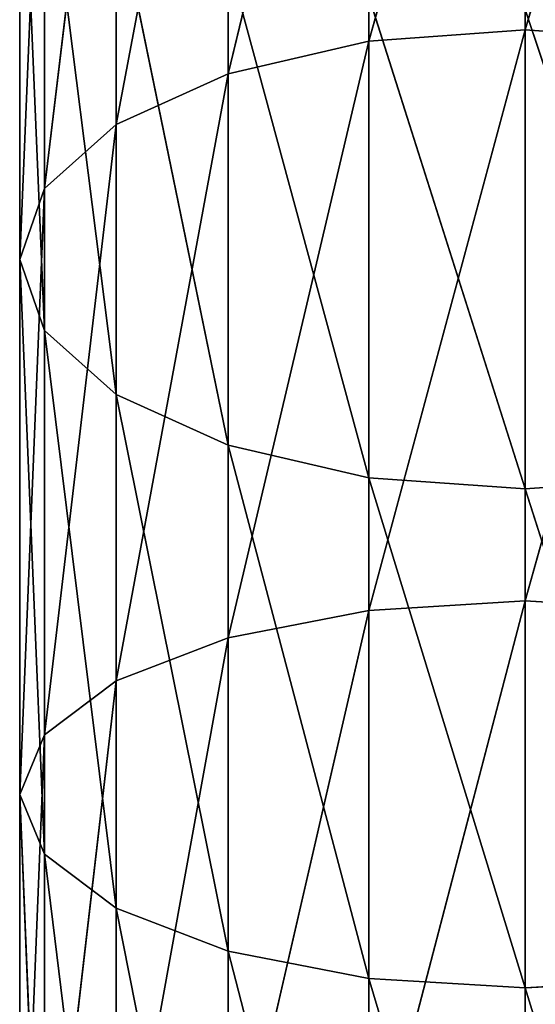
# Model space of a CAD drawing. Extents: x 907 to 1501, y 0 to 291.
# Tile 102 of 221: x 1199.74 to 1204.48, y 104.63 to 113.69. Entities that reach past the tile are written whole.
import ezdxf

# ---------------------------------------------------------------- set-up
doc = ezdxf.new("R2010")
doc.units = 0
doc.header["$LTSCALE"] = 25.4
doc.layers.get('0').update_dxf_attribs({"color": 13, "linetype": 'CONTINUOUS'})

# ---------------------------------------------------------------- blocks, each defined once
blk = doc.blocks.new('GIOTTO-LED-M-8170_STL')
at = {"color": 44}
for p, q in [((300.0646, 132.6044, 182.5654), (300.0646, 134.606, 187.9909)), ((300.0646, 132.6044, 182.5654), (300.0646, 134.606, 187.9909)), ((300.0646, 132.6044, 182.5654), (298.6277, 134.3896, 188.0612)), ((300.0646, 132.6044, 182.5654), (298.6277, 134.3896, 188.0612)), ((298.6277, 132.3942, 182.6525), (298.6277, 134.3896, 188.0612)), ((298.6277, 132.3942, 182.6525), (298.6277, 134.3896, 188.0612)), ((297.3314, 131.784, 182.9052), (297.3314, 133.7614, 188.2653)), ((297.3314, 133.7614, 188.2653), (298.6277, 132.3942, 182.6525)), ((297.3314, 133.7614, 188.2653), (298.6277, 132.3942, 182.6525)), ((297.3314, 131.784, 182.9052), (297.3314, 133.7614, 188.2653)), ((297.3314, 131.784, 182.9052), (296.3027, 132.783, 188.5832)), ((297.3314, 131.784, 182.9052), (296.3027, 132.783, 188.5832)), ((296.3027, 130.8336, 183.2989), (296.3027, 132.783, 188.5832)), ((296.3027, 130.8336, 183.2989), (296.3027, 132.783, 188.5832)), ((300.0646, 132.6044, 182.5654), (298.6277, 132.3942, 182.6525)), ((300.0646, 132.6044, 182.5654), (298.6277, 132.3942, 182.6525)), ((301.5015, 132.3942, 182.6525), (300.0646, 132.6044, 182.5654)), ((301.5015, 132.3942, 182.6525), (300.0646, 132.6044, 182.5654)), ((301.5015, 129.9806, 177.4169), (300.0646, 132.6044, 182.5654)), ((301.5015, 129.9806, 177.4169), (300.0646, 132.6044, 182.5654)), ((300.0646, 130.1833, 177.3136), (300.0646, 132.6044, 182.5654)), ((300.0646, 130.1833, 177.3136), (300.0646, 132.6044, 182.5654)), ((297.3314, 131.784, 182.9052), (298.6277, 132.3942, 182.6525)), ((297.3314, 131.784, 182.9052), (298.6277, 132.3942, 182.6525)), ((300.0646, 130.1833, 177.3136), (298.6277, 132.3942, 182.6525)), ((300.0646, 130.1833, 177.3136), (298.6277, 132.3942, 182.6525)), ((298.6277, 129.9806, 177.4169), (298.6277, 132.3942, 182.6525)), ((298.6277, 129.9806, 177.4169), (298.6277, 132.3942, 182.6525)), ((297.3314, 131.784, 182.9052), (296.3027, 130.8336, 183.2989)), ((297.3314, 131.784, 182.9052), (296.3027, 130.8336, 183.2989)), ((297.3314, 129.3921, 177.7168), (297.3314, 131.784, 182.9052)), ((297.3314, 131.784, 182.9052), (298.6277, 129.9806, 177.4169)), ((297.3314, 131.784, 182.9052), (298.6277, 129.9806, 177.4169)), ((297.3314, 129.3921, 177.7168), (297.3314, 131.784, 182.9052)), ((296.3027, 130.8336, 183.2989), (295.6422, 131.5502, 188.9838)), ((296.3027, 130.8336, 183.2989), (295.6422, 131.5502, 188.9838)), ((295.6422, 129.6359, 183.795), (295.6422, 131.5502, 188.9838)), ((295.6422, 129.6359, 183.795), (295.6422, 131.5502, 188.9838)), ((296.3027, 130.8336, 183.2989), (295.6422, 129.6359, 183.795)), ((296.3027, 130.8336, 183.2989), (295.6422, 129.6359, 183.795)), ((297.3314, 129.3921, 177.7168), (296.3027, 130.8336, 183.2989)), ((297.3314, 129.3921, 177.7168), (296.3027, 130.8336, 183.2989)), ((296.3027, 128.4755, 178.1838), (296.3027, 130.8336, 183.2989)), ((296.3027, 128.4755, 178.1838), (296.3027, 130.8336, 183.2989)), ((295.6422, 129.6359, 183.795), (295.4146, 130.1836, 189.4278)), ((295.6422, 129.6359, 183.795), (295.4146, 130.1836, 189.4278)), ((295.4146, 128.3084, 184.3448), (295.4146, 130.1836, 189.4278)), ((295.4146, 128.3084, 184.3448), (295.4146, 130.1836, 189.4278)), ((300.0646, 130.1833, 177.3136), (298.6277, 129.9806, 177.4169)), ((300.0646, 130.1833, 177.3136), (298.6277, 129.9806, 177.4169)), ((301.5015, 129.9806, 177.4169), (300.0646, 130.1833, 177.3136)), ((301.5015, 129.9806, 177.4169), (300.0646, 130.1833, 177.3136)), ((301.5015, 127.1636, 172.3869), (300.0646, 130.1833, 177.3136)), ((301.5015, 127.1636, 172.3869), (300.0646, 130.1833, 177.3136)), ((300.0646, 127.3577, 172.268), (300.0646, 130.1833, 177.3136)), ((300.0646, 127.3577, 172.268), (300.0646, 130.1833, 177.3136)), ((297.3314, 129.3921, 177.7168), (298.6277, 129.9806, 177.4169)), ((297.3314, 129.3921, 177.7168), (298.6277, 129.9806, 177.4169)), ((300.0646, 127.3577, 172.268), (298.6277, 129.9806, 177.4169)), ((300.0646, 127.3577, 172.268), (298.6277, 129.9806, 177.4169)), ((298.6277, 127.1636, 172.3869), (298.6277, 129.9806, 177.4169)), ((298.6277, 127.1636, 172.3869), (298.6277, 129.9806, 177.4169)), ((295.6422, 129.6359, 183.795), (295.4146, 128.3084, 184.3448)), ((295.6422, 129.6359, 183.795), (295.4146, 128.3084, 184.3448)), ((296.3027, 128.4755, 178.1838), (295.6422, 129.6359, 183.795)), ((296.3027, 128.4755, 178.1838), (295.6422, 129.6359, 183.795)), ((295.6422, 127.3205, 178.7723), (295.6422, 129.6359, 183.795)), ((295.6422, 127.3205, 178.7723), (295.6422, 129.6359, 183.795)), ((297.3314, 129.3921, 177.7168), (296.3027, 128.4755, 178.1838)), ((297.3314, 129.3921, 177.7168), (296.3027, 128.4755, 178.1838)), ((297.3314, 126.6005, 172.732), (297.3314, 129.3921, 177.7168)), ((297.3314, 129.3921, 177.7168), (298.6277, 127.1636, 172.3869)), ((297.3314, 129.3921, 177.7168), (298.6277, 127.1636, 172.3869)), ((297.3314, 126.6005, 172.732), (297.3314, 129.3921, 177.7168)), ((295.6422, 128.817, 189.8719), (295.4146, 128.3084, 184.3448)), ((295.6422, 128.817, 189.8719), (295.4146, 128.3084, 184.3448)), ((295.6422, 126.9809, 184.8947), (295.6422, 128.817, 189.8719)), ((295.6422, 126.9809, 184.8947), (295.6422, 128.817, 189.8719)), ((296.3027, 128.4755, 178.1838), (295.6422, 127.3205, 178.7723)), ((296.3027, 128.4755, 178.1838), (295.6422, 127.3205, 178.7723)), ((297.3314, 126.6005, 172.732), (296.3027, 128.4755, 178.1838)), ((297.3314, 126.6005, 172.732), (296.3027, 128.4755, 178.1838)), ((296.3027, 125.7233, 173.2695), (296.3027, 128.4755, 178.1838)), ((296.3027, 125.7233, 173.2695), (296.3027, 128.4755, 178.1838)), ((295.6422, 127.3205, 178.7723), (295.4146, 128.3084, 184.3448)), ((295.6422, 127.3205, 178.7723), (295.4146, 128.3084, 184.3448)), ((295.4146, 126.0402, 179.4247), (295.4146, 128.3084, 184.3448)), ((295.6422, 126.9809, 184.8947), (295.4146, 128.3084, 184.3448)), ((295.4146, 126.0402, 179.4247), (295.4146, 128.3084, 184.3448)), ((295.6422, 126.9809, 184.8947), (295.4146, 128.3084, 184.3448)), ((295.6422, 126.9809, 184.8947), (296.3027, 127.5842, 190.2724)), ((295.6422, 126.9809, 184.8947), (296.3027, 127.5842, 190.2724)), ((296.3027, 125.7832, 185.3908), (296.3027, 127.5842, 190.2724)), ((296.3027, 125.7832, 185.3908), (296.3027, 127.5842, 190.2724)), ((295.6422, 127.3205, 178.7723), (295.4146, 126.0402, 179.4247)), ((295.6422, 127.3205, 178.7723), (295.4146, 126.0402, 179.4247)), ((296.3027, 125.7233, 173.2695), (295.6422, 127.3205, 178.7723)), ((296.3027, 125.7233, 173.2695), (295.6422, 127.3205, 178.7723)), ((295.6422, 124.6181, 173.9468), (295.6422, 127.3205, 178.7723)), ((295.6422, 124.6181, 173.9468), (295.6422, 127.3205, 178.7723)), ((295.6422, 126.9809, 184.8947), (295.4146, 126.0402, 179.4247)), ((295.6422, 126.9809, 184.8947), (295.4146, 126.0402, 179.4247)), ((295.6422, 124.7598, 180.077), (295.6422, 126.9809, 184.8947)), ((295.6422, 126.9809, 184.8947), (296.3027, 125.7832, 185.3908)), ((295.6422, 126.9809, 184.8947), (296.3027, 125.7832, 185.3908)), ((295.6422, 124.7598, 180.077), (295.6422, 126.9809, 184.8947)), ((296.3027, 125.7832, 185.3908), (297.3314, 126.6058, 190.5903)), ((296.3027, 125.7832, 185.3908), (297.3314, 126.6058, 190.5903)), ((297.3314, 124.8328, 185.7845), (297.3314, 126.6058, 190.5903)), ((297.3314, 124.8328, 185.7845), (297.3314, 126.6058, 190.5903)), ((295.6422, 124.6181, 173.9468), (295.4146, 126.0402, 179.4247)), ((295.6422, 124.6181, 173.9468), (295.4146, 126.0402, 179.4247)), ((295.4146, 123.3929, 174.6976), (295.4146, 126.0402, 179.4247)), ((295.6422, 124.7598, 180.077), (295.4146, 126.0402, 179.4247)), ((295.4146, 123.3929, 174.6976), (295.4146, 126.0402, 179.4247)), ((295.6422, 124.7598, 180.077), (295.4146, 126.0402, 179.4247)), ((297.3314, 124.8328, 185.7845), (298.6277, 125.9777, 190.7944)), ((297.3314, 124.8328, 185.7845), (298.6277, 125.9777, 190.7944)), ((298.6277, 124.2226, 186.0372), (298.6277, 125.9777, 190.7944)), ((298.6277, 124.2226, 186.0372), (298.6277, 125.9777, 190.7944)), ((300.0646, 124.0124, 186.1243), (301.5015, 125.9777, 190.7944)), ((300.0646, 124.0124, 186.1243), (301.5015, 125.9777, 190.7944)), ((295.6422, 124.7598, 180.077), (296.3027, 125.7832, 185.3908)), ((295.6422, 124.7598, 180.077), (296.3027, 125.7832, 185.3908)), ((296.3027, 123.6049, 180.6655), (296.3027, 125.7832, 185.3908)), ((296.3027, 125.7832, 185.3908), (297.3314, 124.8328, 185.7845)), ((296.3027, 125.7832, 185.3908), (297.3314, 124.8328, 185.7845)), ((296.3027, 123.6049, 180.6655), (296.3027, 125.7832, 185.3908)), ((298.6277, 124.2226, 186.0372), (300.0646, 125.7612, 190.8648)), ((298.6277, 124.2226, 186.0372), (300.0646, 125.7612, 190.8648)), ((300.0646, 125.7612, 190.8648), (300.0646, 124.0124, 186.1243)), ((300.0646, 125.7612, 190.8648), (300.0646, 124.0124, 186.1243)), ((296.3027, 123.6049, 180.6655), (297.3314, 124.8328, 185.7845)), ((296.3027, 123.6049, 180.6655), (297.3314, 124.8328, 185.7845)), ((297.3314, 122.6883, 181.1325), (297.3314, 124.8328, 185.7845)), ((297.3314, 124.8328, 185.7845), (298.6277, 124.2226, 186.0372)), ((297.3314, 124.8328, 185.7845), (298.6277, 124.2226, 186.0372)), ((297.3314, 122.6883, 181.1325), (297.3314, 124.8328, 185.7845)), ((295.6422, 124.7598, 180.077), (295.4146, 123.3929, 174.6976)), ((295.6422, 124.7598, 180.077), (295.4146, 123.3929, 174.6976)), ((295.6422, 122.1677, 175.4484), (295.6422, 124.7598, 180.077)), ((295.6422, 124.7598, 180.077), (296.3027, 123.6049, 180.6655)), ((295.6422, 124.7598, 180.077), (296.3027, 123.6049, 180.6655)), ((295.6422, 122.1677, 175.4484), (295.6422, 124.7598, 180.077)), ((297.3314, 122.6883, 181.1325), (298.6277, 124.2226, 186.0372)), ((297.3314, 122.6883, 181.1325), (298.6277, 124.2226, 186.0372)), ((298.6277, 122.0998, 181.4324), (298.6277, 124.2226, 186.0372)), ((298.6277, 124.2226, 186.0372), (300.0646, 124.0124, 186.1243)), ((298.6277, 124.2226, 186.0372), (300.0646, 124.0124, 186.1243)), ((298.6277, 122.0998, 181.4324), (298.6277, 124.2226, 186.0372)), ((300.0646, 124.0124, 186.1243), (301.5015, 124.2226, 186.0372)), ((300.0646, 124.0124, 186.1243), (301.5015, 124.2226, 186.0372)), ((300.0646, 121.897, 181.5357), (301.5015, 124.2226, 186.0372)), ((300.0646, 121.897, 181.5357), (301.5015, 124.2226, 186.0372)), ((298.6277, 122.0998, 181.4324), (300.0646, 124.0124, 186.1243)), ((298.6277, 122.0998, 181.4324), (300.0646, 124.0124, 186.1243)), ((300.0646, 124.0124, 186.1243), (300.0646, 121.897, 181.5357)), ((300.0646, 124.0124, 186.1243), (300.0646, 121.897, 181.5357)), ((295.6422, 122.1677, 175.4484), (296.3027, 123.6049, 180.6655)), ((295.6422, 122.1677, 175.4484), (296.3027, 123.6049, 180.6655)), ((296.3027, 121.0624, 176.1257), (296.3027, 123.6049, 180.6655)), ((296.3027, 123.6049, 180.6655), (297.3314, 122.6883, 181.1325)), ((296.3027, 123.6049, 180.6655), (297.3314, 122.6883, 181.1325)), ((296.3027, 121.0624, 176.1257), (296.3027, 123.6049, 180.6655)), ((296.3027, 121.0624, 176.1257), (297.3314, 122.6883, 181.1325)), ((296.3027, 121.0624, 176.1257), (297.3314, 122.6883, 181.1325)), ((297.3314, 120.1853, 176.6632), (297.3314, 122.6883, 181.1325)), ((297.3314, 122.6883, 181.1325), (298.6277, 122.0998, 181.4324)), ((297.3314, 122.6883, 181.1325), (298.6277, 122.0998, 181.4324)), ((297.3314, 120.1853, 176.6632), (297.3314, 122.6883, 181.1325)), ((297.3314, 120.1853, 176.6632), (298.6277, 122.0998, 181.4324)), ((297.3314, 120.1853, 176.6632), (298.6277, 122.0998, 181.4324)), ((298.6277, 119.6222, 177.0083), (298.6277, 122.0998, 181.4324)), ((298.6277, 122.0998, 181.4324), (300.0646, 121.897, 181.5357)), ((298.6277, 122.0998, 181.4324), (300.0646, 121.897, 181.5357)), ((298.6277, 119.6222, 177.0083), (298.6277, 122.0998, 181.4324)), ((300.0646, 121.897, 181.5357), (301.5015, 122.0998, 181.4324)), ((300.0646, 121.897, 181.5357), (301.5015, 122.0998, 181.4324)), ((300.0646, 119.4281, 177.1272), (301.5015, 122.0998, 181.4324)), ((300.0646, 119.4281, 177.1272), (301.5015, 122.0998, 181.4324)), ((298.6277, 119.6222, 177.0083), (300.0646, 121.897, 181.5357)), ((298.6277, 119.6222, 177.0083), (300.0646, 121.897, 181.5357)), ((300.0646, 121.897, 181.5357), (300.0646, 119.4281, 177.1272)), ((300.0646, 121.897, 181.5357), (300.0646, 119.4281, 177.1272))]:
    blk.add_line(p, q, dxfattribs=at)
mesh = blk.add_polyface(dxfattribs=at)
corners = [(298.6277, 134.3896, 188.0612), (300.0646, 134.606, 187.9909), (300.0646, 132.6044, 182.5654)]
mesh.append_faces([[corners[k] for k in face] for face in [(0, 1, 2)]], dxfattribs={"color": 44})
mesh = blk.add_polyface(dxfattribs=at)
corners = [(301.5015, 134.3896, 188.0612), (301.5015, 132.3942, 182.6525), (300.0646, 134.606, 187.9909)]
mesh.append_faces([[corners[k] for k in face] for face in [(0, 1, 2)]], dxfattribs={"color": 44})
mesh = blk.add_polyface(dxfattribs=at)
corners = [(300.0646, 134.606, 187.9909), (301.5015, 132.3942, 182.6525), (300.0646, 132.6044, 182.5654)]
mesh.append_faces([[corners[k] for k in face] for face in [(0, 1, 2)]], dxfattribs={"color": 44})
mesh = blk.add_polyface(dxfattribs=at)
corners = [(297.3314, 133.7614, 188.2653), (298.6277, 134.3896, 188.0612), (298.6277, 132.3942, 182.6525)]
mesh.append_faces([[corners[k] for k in face] for face in [(0, 1, 2)]], dxfattribs={"color": 44})
mesh = blk.add_polyface(dxfattribs=at)
corners = [(298.6277, 134.3896, 188.0612), (300.0646, 132.6044, 182.5654), (298.6277, 132.3942, 182.6525)]
mesh.append_faces([[corners[k] for k in face] for face in [(0, 1, 2)]], dxfattribs={"color": 44})
mesh = blk.add_polyface(dxfattribs=at)
corners = [(297.3314, 133.7614, 188.2653), (297.3314, 131.784, 182.9052), (296.3027, 132.783, 188.5832)]
mesh.append_faces([[corners[k] for k in face] for face in [(0, 1, 2)]], dxfattribs={"color": 44})
mesh = blk.add_polyface(dxfattribs=at)
corners = [(297.3314, 133.7614, 188.2653), (298.6277, 132.3942, 182.6525), (297.3314, 131.784, 182.9052)]
mesh.append_faces([[corners[k] for k in face] for face in [(0, 1, 2)]], dxfattribs={"color": 44})
mesh = blk.add_polyface(dxfattribs=at)
corners = [(296.3027, 132.783, 188.5832), (296.3027, 130.8336, 183.2989), (295.6422, 131.5502, 188.9838)]
mesh.append_faces([[corners[k] for k in face] for face in [(0, 1, 2)]], dxfattribs={"color": 44})
mesh = blk.add_polyface(dxfattribs=at)
corners = [(296.3027, 132.783, 188.5832), (297.3314, 131.784, 182.9052), (296.3027, 130.8336, 183.2989)]
mesh.append_faces([[corners[k] for k in face] for face in [(0, 1, 2)]], dxfattribs={"color": 44})
mesh = blk.add_polyface(dxfattribs=at)
corners = [(298.6277, 132.3942, 182.6525), (300.0646, 132.6044, 182.5654), (300.0646, 130.1833, 177.3136)]
mesh.append_faces([[corners[k] for k in face] for face in [(0, 1, 2)]], dxfattribs={"color": 44})
mesh = blk.add_polyface(dxfattribs=at)
corners = [(301.5015, 132.3942, 182.6525), (301.5015, 129.9806, 177.4169), (300.0646, 132.6044, 182.5654)]
mesh.append_faces([[corners[k] for k in face] for face in [(0, 1, 2)]], dxfattribs={"color": 44})
mesh = blk.add_polyface(dxfattribs=at)
corners = [(300.0646, 132.6044, 182.5654), (301.5015, 129.9806, 177.4169), (300.0646, 130.1833, 177.3136)]
mesh.append_faces([[corners[k] for k in face] for face in [(0, 1, 2)]], dxfattribs={"color": 44})
mesh = blk.add_polyface(dxfattribs=at)
corners = [(297.3314, 131.784, 182.9052), (298.6277, 132.3942, 182.6525), (298.6277, 129.9806, 177.4169)]
mesh.append_faces([[corners[k] for k in face] for face in [(0, 1, 2)]], dxfattribs={"color": 44})
mesh = blk.add_polyface(dxfattribs=at)
corners = [(298.6277, 132.3942, 182.6525), (300.0646, 130.1833, 177.3136), (298.6277, 129.9806, 177.4169)]
mesh.append_faces([[corners[k] for k in face] for face in [(0, 1, 2)]], dxfattribs={"color": 44})
mesh = blk.add_polyface(dxfattribs=at)
corners = [(297.3314, 131.784, 182.9052), (297.3314, 129.3921, 177.7168), (296.3027, 130.8336, 183.2989)]
mesh.append_faces([[corners[k] for k in face] for face in [(0, 1, 2)]], dxfattribs={"color": 44})
mesh = blk.add_polyface(dxfattribs=at)
corners = [(297.3314, 131.784, 182.9052), (298.6277, 129.9806, 177.4169), (297.3314, 129.3921, 177.7168)]
mesh.append_faces([[corners[k] for k in face] for face in [(0, 1, 2)]], dxfattribs={"color": 44})
mesh = blk.add_polyface(dxfattribs=at)
corners = [(295.6422, 131.5502, 188.9838), (295.6422, 129.6359, 183.795), (295.4146, 130.1836, 189.4278)]
mesh.append_faces([[corners[k] for k in face] for face in [(0, 1, 2)]], dxfattribs={"color": 44})
mesh = blk.add_polyface(dxfattribs=at)
corners = [(295.6422, 131.5502, 188.9838), (296.3027, 130.8336, 183.2989), (295.6422, 129.6359, 183.795)]
mesh.append_faces([[corners[k] for k in face] for face in [(0, 1, 2)]], dxfattribs={"color": 44})
mesh = blk.add_polyface(dxfattribs=at)
corners = [(296.3027, 130.8336, 183.2989), (296.3027, 128.4755, 178.1838), (295.6422, 129.6359, 183.795)]
mesh.append_faces([[corners[k] for k in face] for face in [(0, 1, 2)]], dxfattribs={"color": 44})
mesh = blk.add_polyface(dxfattribs=at)
corners = [(296.3027, 130.8336, 183.2989), (297.3314, 129.3921, 177.7168), (296.3027, 128.4755, 178.1838)]
mesh.append_faces([[corners[k] for k in face] for face in [(0, 1, 2)]], dxfattribs={"color": 44})
mesh = blk.add_polyface(dxfattribs=at)
corners = [(295.4146, 130.1836, 189.4278), (295.6422, 129.6359, 183.795), (295.4146, 128.3084, 184.3448)]
mesh.append_faces([[corners[k] for k in face] for face in [(0, 1, 2)]], dxfattribs={"color": 44})
mesh = blk.add_polyface(dxfattribs=at)
corners = [(295.4146, 130.1836, 189.4278), (295.4146, 128.3084, 184.3448), (295.6422, 128.817, 189.8719)]
mesh.append_faces([[corners[k] for k in face] for face in [(0, 1, 2)]], dxfattribs={"color": 44})
mesh = blk.add_polyface(dxfattribs=at)
corners = [(298.6277, 129.9806, 177.4169), (300.0646, 130.1833, 177.3136), (300.0646, 127.3577, 172.268)]
mesh.append_faces([[corners[k] for k in face] for face in [(0, 1, 2)]], dxfattribs={"color": 44})
mesh = blk.add_polyface(dxfattribs=at)
corners = [(301.5015, 129.9806, 177.4169), (301.5015, 127.1636, 172.3869), (300.0646, 130.1833, 177.3136)]
mesh.append_faces([[corners[k] for k in face] for face in [(0, 1, 2)]], dxfattribs={"color": 44})
mesh = blk.add_polyface(dxfattribs=at)
corners = [(300.0646, 130.1833, 177.3136), (301.5015, 127.1636, 172.3869), (300.0646, 127.3577, 172.268)]
mesh.append_faces([[corners[k] for k in face] for face in [(0, 1, 2)]], dxfattribs={"color": 44})
mesh = blk.add_polyface(dxfattribs=at)
corners = [(297.3314, 129.3921, 177.7168), (298.6277, 129.9806, 177.4169), (298.6277, 127.1636, 172.3869)]
mesh.append_faces([[corners[k] for k in face] for face in [(0, 1, 2)]], dxfattribs={"color": 44})
mesh = blk.add_polyface(dxfattribs=at)
corners = [(298.6277, 129.9806, 177.4169), (300.0646, 127.3577, 172.268), (298.6277, 127.1636, 172.3869)]
mesh.append_faces([[corners[k] for k in face] for face in [(0, 1, 2)]], dxfattribs={"color": 44})
mesh = blk.add_polyface(dxfattribs=at)
corners = [(295.6422, 129.6359, 183.795), (295.6422, 127.3205, 178.7723), (295.4146, 128.3084, 184.3448)]
mesh.append_faces([[corners[k] for k in face] for face in [(0, 1, 2)]], dxfattribs={"color": 44})
mesh = blk.add_polyface(dxfattribs=at)
corners = [(295.6422, 129.6359, 183.795), (296.3027, 128.4755, 178.1838), (295.6422, 127.3205, 178.7723)]
mesh.append_faces([[corners[k] for k in face] for face in [(0, 1, 2)]], dxfattribs={"color": 44})
mesh = blk.add_polyface(dxfattribs=at)
corners = [(297.3314, 129.3921, 177.7168), (297.3314, 126.6005, 172.732), (296.3027, 128.4755, 178.1838)]
mesh.append_faces([[corners[k] for k in face] for face in [(0, 1, 2)]], dxfattribs={"color": 44})
mesh = blk.add_polyface(dxfattribs=at)
corners = [(297.3314, 129.3921, 177.7168), (298.6277, 127.1636, 172.3869), (297.3314, 126.6005, 172.732)]
mesh.append_faces([[corners[k] for k in face] for face in [(0, 1, 2)]], dxfattribs={"color": 44})
mesh = blk.add_polyface(dxfattribs=at)
corners = [(295.6422, 128.817, 189.8719), (295.4146, 128.3084, 184.3448), (295.6422, 126.9809, 184.8947)]
mesh.append_faces([[corners[k] for k in face] for face in [(0, 1, 2)]], dxfattribs={"color": 44})
mesh = blk.add_polyface(dxfattribs=at)
corners = [(295.6422, 128.817, 189.8719), (295.6422, 126.9809, 184.8947), (296.3027, 127.5842, 190.2724)]
mesh.append_faces([[corners[k] for k in face] for face in [(0, 1, 2)]], dxfattribs={"color": 44})
mesh = blk.add_polyface(dxfattribs=at)
corners = [(296.3027, 128.4755, 178.1838), (296.3027, 125.7233, 173.2695), (295.6422, 127.3205, 178.7723)]
mesh.append_faces([[corners[k] for k in face] for face in [(0, 1, 2)]], dxfattribs={"color": 44})
mesh = blk.add_polyface(dxfattribs=at)
corners = [(296.3027, 128.4755, 178.1838), (297.3314, 126.6005, 172.732), (296.3027, 125.7233, 173.2695)]
mesh.append_faces([[corners[k] for k in face] for face in [(0, 1, 2)]], dxfattribs={"color": 44})
mesh = blk.add_polyface(dxfattribs=at)
corners = [(295.4146, 128.3084, 184.3448), (295.6422, 127.3205, 178.7723), (295.4146, 126.0402, 179.4247)]
mesh.append_faces([[corners[k] for k in face] for face in [(0, 1, 2)]], dxfattribs={"color": 44})
mesh = blk.add_polyface(dxfattribs=at)
corners = [(295.4146, 128.3084, 184.3448), (295.4146, 126.0402, 179.4247), (295.6422, 126.9809, 184.8947)]
mesh.append_faces([[corners[k] for k in face] for face in [(0, 1, 2)]], dxfattribs={"color": 44})
mesh = blk.add_polyface(dxfattribs=at)
corners = [(296.3027, 127.5842, 190.2724), (295.6422, 126.9809, 184.8947), (296.3027, 125.7832, 185.3908)]
mesh.append_faces([[corners[k] for k in face] for face in [(0, 1, 2)]], dxfattribs={"color": 44})
mesh = blk.add_polyface(dxfattribs=at)
corners = [(296.3027, 127.5842, 190.2724), (296.3027, 125.7832, 185.3908), (297.3314, 126.6058, 190.5903)]
mesh.append_faces([[corners[k] for k in face] for face in [(0, 1, 2)]], dxfattribs={"color": 44})
mesh = blk.add_polyface(dxfattribs=at)
corners = [(295.6422, 127.3205, 178.7723), (295.6422, 124.6181, 173.9468), (295.4146, 126.0402, 179.4247)]
mesh.append_faces([[corners[k] for k in face] for face in [(0, 1, 2)]], dxfattribs={"color": 44})
mesh = blk.add_polyface(dxfattribs=at)
corners = [(295.6422, 127.3205, 178.7723), (296.3027, 125.7233, 173.2695), (295.6422, 124.6181, 173.9468)]
mesh.append_faces([[corners[k] for k in face] for face in [(0, 1, 2)]], dxfattribs={"color": 44})
mesh = blk.add_polyface(dxfattribs=at)
corners = [(295.6422, 126.9809, 184.8947), (295.4146, 126.0402, 179.4247), (295.6422, 124.7598, 180.077)]
mesh.append_faces([[corners[k] for k in face] for face in [(0, 1, 2)]], dxfattribs={"color": 44})
mesh = blk.add_polyface(dxfattribs=at)
corners = [(295.6422, 126.9809, 184.8947), (295.6422, 124.7598, 180.077), (296.3027, 125.7832, 185.3908)]
mesh.append_faces([[corners[k] for k in face] for face in [(0, 1, 2)]], dxfattribs={"color": 44})
mesh = blk.add_polyface(dxfattribs=at)
corners = [(297.3314, 126.6058, 190.5903), (296.3027, 125.7832, 185.3908), (297.3314, 124.8328, 185.7845)]
mesh.append_faces([[corners[k] for k in face] for face in [(0, 1, 2)]], dxfattribs={"color": 44})
mesh = blk.add_polyface(dxfattribs=at)
corners = [(298.6277, 125.9777, 190.7944), (297.3314, 126.6058, 190.5903), (297.3314, 124.8328, 185.7845)]
mesh.append_faces([[corners[k] for k in face] for face in [(0, 1, 2)]], dxfattribs={"color": 44})
mesh = blk.add_polyface(dxfattribs=at)
corners = [(295.4146, 126.0402, 179.4247), (295.6422, 124.6181, 173.9468), (295.4146, 123.3929, 174.6976)]
mesh.append_faces([[corners[k] for k in face] for face in [(0, 1, 2)]], dxfattribs={"color": 44})
mesh = blk.add_polyface(dxfattribs=at)
corners = [(295.4146, 126.0402, 179.4247), (295.4146, 123.3929, 174.6976), (295.6422, 124.7598, 180.077)]
mesh.append_faces([[corners[k] for k in face] for face in [(0, 1, 2)]], dxfattribs={"color": 44})
mesh = blk.add_polyface(dxfattribs=at)
corners = [(298.6277, 125.9777, 190.7944), (297.3314, 124.8328, 185.7845), (298.6277, 124.2226, 186.0372)]
mesh.append_faces([[corners[k] for k in face] for face in [(0, 1, 2)]], dxfattribs={"color": 44})
mesh = blk.add_polyface(dxfattribs=at)
corners = [(300.0646, 125.7612, 190.8648), (298.6277, 125.9777, 190.7944), (298.6277, 124.2226, 186.0372)]
mesh.append_faces([[corners[k] for k in face] for face in [(0, 1, 2)]], dxfattribs={"color": 44})
mesh = blk.add_polyface(dxfattribs=at)
corners = [(300.0646, 125.7612, 190.8648), (300.0646, 124.0124, 186.1243), (301.5015, 125.9777, 190.7944)]
mesh.append_faces([[corners[k] for k in face] for face in [(0, 1, 2)]], dxfattribs={"color": 44})
mesh = blk.add_polyface(dxfattribs=at)
corners = [(301.5015, 125.9777, 190.7944), (300.0646, 124.0124, 186.1243), (301.5015, 124.2226, 186.0372)]
mesh.append_faces([[corners[k] for k in face] for face in [(0, 1, 2)]], dxfattribs={"color": 44})
mesh = blk.add_polyface(dxfattribs=at)
corners = [(296.3027, 125.7832, 185.3908), (295.6422, 124.7598, 180.077), (296.3027, 123.6049, 180.6655)]
mesh.append_faces([[corners[k] for k in face] for face in [(0, 1, 2)]], dxfattribs={"color": 44})
mesh = blk.add_polyface(dxfattribs=at)
corners = [(296.3027, 125.7832, 185.3908), (296.3027, 123.6049, 180.6655), (297.3314, 124.8328, 185.7845)]
mesh.append_faces([[corners[k] for k in face] for face in [(0, 1, 2)]], dxfattribs={"color": 44})
mesh = blk.add_polyface(dxfattribs=at)
corners = [(300.0646, 125.7612, 190.8648), (298.6277, 124.2226, 186.0372), (300.0646, 124.0124, 186.1243)]
mesh.append_faces([[corners[k] for k in face] for face in [(0, 1, 2)]], dxfattribs={"color": 44})
mesh = blk.add_polyface(dxfattribs=at)
corners = [(297.3314, 124.8328, 185.7845), (296.3027, 123.6049, 180.6655), (297.3314, 122.6883, 181.1325)]
mesh.append_faces([[corners[k] for k in face] for face in [(0, 1, 2)]], dxfattribs={"color": 44})
mesh = blk.add_polyface(dxfattribs=at)
corners = [(298.6277, 124.2226, 186.0372), (297.3314, 124.8328, 185.7845), (297.3314, 122.6883, 181.1325)]
mesh.append_faces([[corners[k] for k in face] for face in [(0, 1, 2)]], dxfattribs={"color": 44})
mesh = blk.add_polyface(dxfattribs=at)
corners = [(295.6422, 124.7598, 180.077), (295.4146, 123.3929, 174.6976), (295.6422, 122.1677, 175.4484)]
mesh.append_faces([[corners[k] for k in face] for face in [(0, 1, 2)]], dxfattribs={"color": 44})
mesh = blk.add_polyface(dxfattribs=at)
corners = [(295.6422, 124.7598, 180.077), (295.6422, 122.1677, 175.4484), (296.3027, 123.6049, 180.6655)]
mesh.append_faces([[corners[k] for k in face] for face in [(0, 1, 2)]], dxfattribs={"color": 44})
mesh = blk.add_polyface(dxfattribs=at)
corners = [(298.6277, 124.2226, 186.0372), (297.3314, 122.6883, 181.1325), (298.6277, 122.0998, 181.4324)]
mesh.append_faces([[corners[k] for k in face] for face in [(0, 1, 2)]], dxfattribs={"color": 44})
mesh = blk.add_polyface(dxfattribs=at)
corners = [(300.0646, 124.0124, 186.1243), (298.6277, 124.2226, 186.0372), (298.6277, 122.0998, 181.4324)]
mesh.append_faces([[corners[k] for k in face] for face in [(0, 1, 2)]], dxfattribs={"color": 44})
mesh = blk.add_polyface(dxfattribs=at)
corners = [(300.0646, 124.0124, 186.1243), (300.0646, 121.897, 181.5357), (301.5015, 124.2226, 186.0372)]
mesh.append_faces([[corners[k] for k in face] for face in [(0, 1, 2)]], dxfattribs={"color": 44})
mesh = blk.add_polyface(dxfattribs=at)
corners = [(301.5015, 124.2226, 186.0372), (300.0646, 121.897, 181.5357), (301.5015, 122.0998, 181.4324)]
mesh.append_faces([[corners[k] for k in face] for face in [(0, 1, 2)]], dxfattribs={"color": 44})
mesh = blk.add_polyface(dxfattribs=at)
corners = [(300.0646, 124.0124, 186.1243), (298.6277, 122.0998, 181.4324), (300.0646, 121.897, 181.5357)]
mesh.append_faces([[corners[k] for k in face] for face in [(0, 1, 2)]], dxfattribs={"color": 44})
mesh = blk.add_polyface(dxfattribs=at)
corners = [(296.3027, 123.6049, 180.6655), (295.6422, 122.1677, 175.4484), (296.3027, 121.0624, 176.1257)]
mesh.append_faces([[corners[k] for k in face] for face in [(0, 1, 2)]], dxfattribs={"color": 44})
mesh = blk.add_polyface(dxfattribs=at)
corners = [(296.3027, 123.6049, 180.6655), (296.3027, 121.0624, 176.1257), (297.3314, 122.6883, 181.1325)]
mesh.append_faces([[corners[k] for k in face] for face in [(0, 1, 2)]], dxfattribs={"color": 44})
mesh = blk.add_polyface(dxfattribs=at)
corners = [(297.3314, 122.6883, 181.1325), (296.3027, 121.0624, 176.1257), (297.3314, 120.1853, 176.6632)]
mesh.append_faces([[corners[k] for k in face] for face in [(0, 1, 2)]], dxfattribs={"color": 44})
mesh = blk.add_polyface(dxfattribs=at)
corners = [(298.6277, 122.0998, 181.4324), (297.3314, 122.6883, 181.1325), (297.3314, 120.1853, 176.6632)]
mesh.append_faces([[corners[k] for k in face] for face in [(0, 1, 2)]], dxfattribs={"color": 44})
mesh = blk.add_polyface(dxfattribs=at)
corners = [(298.6277, 122.0998, 181.4324), (297.3314, 120.1853, 176.6632), (298.6277, 119.6222, 177.0083)]
mesh.append_faces([[corners[k] for k in face] for face in [(0, 1, 2)]], dxfattribs={"color": 44})
mesh = blk.add_polyface(dxfattribs=at)
corners = [(300.0646, 121.897, 181.5357), (298.6277, 122.0998, 181.4324), (298.6277, 119.6222, 177.0083)]
mesh.append_faces([[corners[k] for k in face] for face in [(0, 1, 2)]], dxfattribs={"color": 44})
mesh = blk.add_polyface(dxfattribs=at)
corners = [(300.0646, 121.897, 181.5357), (300.0646, 119.4281, 177.1272), (301.5015, 122.0998, 181.4324)]
mesh.append_faces([[corners[k] for k in face] for face in [(0, 1, 2)]], dxfattribs={"color": 44})
mesh = blk.add_polyface(dxfattribs=at)
corners = [(301.5015, 122.0998, 181.4324), (300.0646, 119.4281, 177.1272), (301.5015, 119.6222, 177.0083)]
mesh.append_faces([[corners[k] for k in face] for face in [(0, 1, 2)]], dxfattribs={"color": 44})
mesh = blk.add_polyface(dxfattribs=at)
corners = [(300.0646, 121.897, 181.5357), (298.6277, 119.6222, 177.0083), (300.0646, 119.4281, 177.1272)]
mesh.append_faces([[corners[k] for k in face] for face in [(0, 1, 2)]], dxfattribs={"color": 44})

msp = doc.modelspace()

# ---------------------------------------------------------------- block references
at = {"color": 0, "extrusion": (0, -1, -5.55112e-17)}
msp.add_blockref('GIOTTO-LED-M-8170_STL', (904.3271, 1479.1888, -290.9062), dxfattribs=at)

doc.saveas('drawing.dxf')
